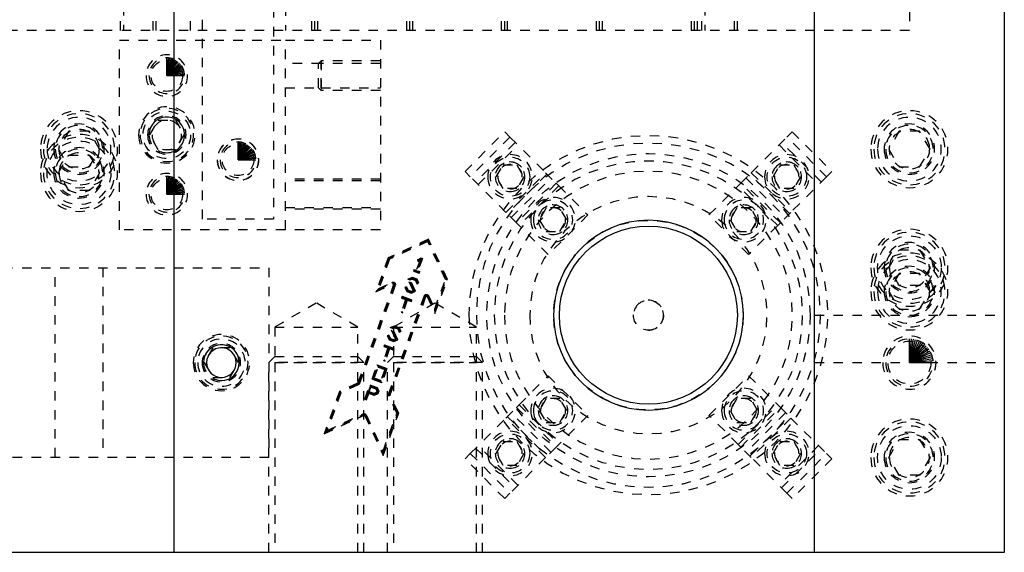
# Model space of a CAD drawing. Header units: inches. Extents: x 3 to 289, y 4 to 291.
# Tile 227 of 256: x 246.85 to 257.22, y 105.55 to 111.16. Entities that reach past the tile are written whole.
import ezdxf

# ---------------------------------------------------------------- set-up
doc = ezdxf.new("R2010")
doc.units = ezdxf.units.IN
doc.header["$LTSCALE"] = 0.5
doc.header["$MEASUREMENT"] = 0
doc.linetypes.add('HIDDEN', pattern=[0.225, 0.15, -0.075])
doc.layers.add('MFB', color=7, linetype='Continuous')

msp = doc.modelspace()

# ---------------------------------------------------------------- linework, layer by layer
at = {"layer": 'MFB', "color": 9, "linetype": 'Continuous'}
for p, q in [((248.471, 132.046), (248.471, 105.546)), ((255.221, 105.546), (255.221, 132.046)), ((257.221, 132.046), (257.221, 105.546)), ((248.471, 105.546), (246.471, 105.546)), ((257.221, 105.546), (255.221, 105.546))]:
    msp.add_line(p, q, dxfattribs=at)
at = {"layer": 'MFB', "color": 254, "linetype": 'HIDDEN'}
for p, q in [((256.221, 122.046), (256.221, 111.046)), ((248.646, 111.046), (248.646, 114.559)), ((248.771, 109.059), (248.771, 114.55)), ((251.924, 111.046), (251.924, 113.546)), ((251.956, 111.046), (251.956, 113.546)), ((251.987, 111.046), (251.987, 113.546)), ((252.924, 111.046), (252.924, 113.546)), ((252.956, 111.046), (252.956, 113.546)), ((252.987, 111.046), (252.987, 113.546)), ((249.646, 112.903), (249.646, 111.046)), ((249.924, 111.046), (249.924, 112.857)), ((249.956, 111.046), (249.956, 112.857)), ((249.987, 111.046), (249.987, 112.857)), ((250.924, 111.046), (250.924, 112.857)), ((250.956, 111.046), (250.956, 112.857)), ((250.987, 111.046), (250.987, 112.857)), ((249.521, 112.684), (249.521, 109.059)), ((247.908, 111.046), (247.908, 111.705)), ((247.94, 111.705), (247.94, 111.046)), ((248.252, 111.046), (248.252, 111.705)), ((248.283, 111.046), (248.283, 111.705)), ((253.924, 111.046), (253.924, 111.643)), ((254.033, 111.046), (254.033, 111.705)), ((254.065, 111.705), (254.065, 111.046)), ((254.377, 111.046), (254.377, 111.705)), ((254.408, 111.046), (254.408, 111.705)), ((253.956, 111.046), (253.956, 111.622)), ((253.987, 111.046), (253.987, 111.604)), ((256.221, 111.046), (246.721, 111.046)), ((247.896, 108.946), (247.896, 110.946)), ((247.896, 110.946), (249.646, 110.946)), ((249.646, 108.946), (249.646, 110.946)), ((249.646, 110.946), (250.646, 110.946)), ((250.646, 110.946), (250.646, 108.946)), ((249.993, 110.7), (250.021, 110.728)), ((250.646, 110.728), (250.021, 110.728)), ((250.021, 110.728), (250.021, 110.415)), ((250.021, 110.7), (249.646, 110.7)), ((249.993, 110.443), (249.993, 110.7)), ((250.021, 110.443), (250.021, 110.7)), ((250.646, 110.7), (250.021, 110.7)), ((249.646, 110.443), (250.021, 110.443)), ((249.993, 110.443), (250.021, 110.415)), ((250.021, 110.443), (250.646, 110.443)), ((250.646, 110.415), (250.021, 110.415)), ((248.216, 109.946), (248.306, 110.103)), ((248.306, 110.103), (248.486, 110.103)), ((248.486, 110.103), (248.576, 109.946)), ((247.363, 109.984), (247.254, 109.796)), ((247.579, 109.984), (247.363, 109.984)), ((247.688, 109.796), (247.579, 109.984)), ((256.113, 109.984), (256.004, 109.796)), ((256.329, 109.984), (256.113, 109.984)), ((256.438, 109.796), (256.329, 109.984)), ((248.306, 109.79), (248.216, 109.946)), ((248.576, 109.946), (248.486, 109.79)), ((251.539, 109.561), (251.956, 109.979)), ((252.012, 109.923), (251.594, 109.505)), ((251.956, 109.979), (252.012, 109.923)), ((252.012, 109.923), (252.387, 109.548)), ((254.555, 109.548), (254.93, 109.923)), ((254.93, 109.923), (254.986, 109.979)), ((255.348, 109.505), (254.93, 109.923)), ((254.986, 109.979), (255.403, 109.561)), ((247.254, 109.796), (247.363, 109.609)), ((247.579, 109.609), (247.688, 109.796)), ((248.486, 109.79), (248.306, 109.79)), ((252.068, 109.867), (251.65, 109.45)), ((251.678, 109.422), (252.095, 109.84)), ((254.847, 109.84), (255.264, 109.422)), ((255.292, 109.45), (254.874, 109.867)), ((256.004, 109.796), (256.113, 109.609)), ((256.329, 109.609), (256.438, 109.796)), ((247.254, 109.546), (247.363, 109.734)), ((247.363, 109.734), (247.579, 109.734)), ((247.579, 109.734), (247.688, 109.546)), ((247.363, 109.609), (247.579, 109.609)), ((251.868, 109.505), (251.94, 109.63)), ((251.94, 109.63), (252.085, 109.63)), ((252.085, 109.63), (252.157, 109.505)), ((254.785, 109.505), (254.857, 109.63)), ((254.857, 109.63), (255.002, 109.63)), ((255.002, 109.63), (255.074, 109.505)), ((256.113, 109.609), (256.329, 109.609)), ((247.363, 109.359), (247.254, 109.546)), ((247.688, 109.546), (247.579, 109.359)), ((250.646, 109.479), (249.646, 109.479)), ((250.646, 109.463), (249.646, 109.463)), ((251.594, 109.505), (251.539, 109.561)), ((251.97, 109.13), (251.594, 109.505)), ((251.94, 109.38), (251.868, 109.505)), ((251.97, 109.13), (252.387, 109.548)), ((252.402, 109.533), (251.984, 109.116)), ((252.025, 109.075), (252.443, 109.492)), ((252.157, 109.505), (252.085, 109.38)), ((252.387, 109.548), (252.498, 109.436)), ((254.444, 109.436), (254.555, 109.548)), ((254.499, 109.492), (254.917, 109.075)), ((254.958, 109.116), (254.54, 109.533)), ((254.555, 109.548), (254.972, 109.13)), ((254.857, 109.38), (254.785, 109.505)), ((255.348, 109.505), (254.972, 109.13)), ((255.074, 109.505), (255.002, 109.38)), ((255.403, 109.561), (255.348, 109.505)), ((247.579, 109.359), (247.363, 109.359)), ((252.085, 109.38), (251.94, 109.38)), ((252.498, 109.436), (252.081, 109.019)), ((252.526, 109.409), (252.109, 108.991)), ((252.526, 109.409), (252.498, 109.436)), ((252.526, 109.409), (252.833, 109.102)), ((254.109, 109.102), (254.416, 109.409)), ((254.444, 109.436), (254.416, 109.409)), ((254.833, 108.991), (254.416, 109.409)), ((254.861, 109.019), (254.444, 109.436)), ((255.002, 109.38), (254.857, 109.38)), ((249.646, 109.18), (250.646, 109.18)), ((250.646, 109.164), (249.646, 109.164)), ((252.393, 109.177), (252.321, 109.052)), ((252.538, 109.177), (252.393, 109.177)), ((252.61, 109.052), (252.538, 109.177)), ((254.404, 109.177), (254.332, 109.052)), ((254.549, 109.177), (254.404, 109.177)), ((254.621, 109.052), (254.549, 109.177)), ((249.521, 109.059), (248.771, 109.059)), ((252.081, 109.019), (251.97, 109.13)), ((252.321, 109.052), (252.393, 108.927)), ((252.833, 109.102), (252.415, 108.685)), ((252.538, 108.927), (252.61, 109.052)), ((254.527, 108.685), (254.109, 109.102)), ((254.332, 109.052), (254.404, 108.927)), ((254.549, 108.927), (254.621, 109.052)), ((254.972, 109.13), (254.861, 109.019)), ((249.646, 108.946), (247.896, 108.946)), ((250.646, 108.946), (249.646, 108.946)), ((252.081, 109.019), (252.109, 108.991)), ((252.415, 108.685), (252.109, 108.991)), ((254.833, 108.991), (254.527, 108.685)), ((254.833, 108.991), (254.861, 109.019)), ((251.154, 108.848), (250.729, 108.649)), ((251.149, 108.835), (251.154, 108.848)), ((251.352, 108.423), (251.154, 108.848)), ((252.393, 108.927), (252.538, 108.927)), ((254.404, 108.927), (254.549, 108.927)), ((251.149, 108.835), (250.736, 108.643)), ((251.145, 108.823), (250.743, 108.636)), ((251.149, 108.835), (251.145, 108.823)), ((251.332, 108.422), (251.145, 108.823)), ((251.342, 108.422), (251.149, 108.835)), ((250.729, 108.649), (250.598, 108.291)), ((250.736, 108.643), (250.614, 108.309)), ((250.743, 108.636), (250.63, 108.326)), ((250.736, 108.643), (250.729, 108.649)), ((250.736, 108.643), (250.743, 108.636)), ((251.078, 108.64), (251.03, 108.507)), ((251.036, 108.629), (251.077, 108.65)), ((251.09, 108.645), (251.042, 108.513)), ((251.049, 108.625), (251.078, 108.64)), ((251.061, 108.62), (251.078, 108.64)), ((251.077, 108.65), (251.09, 108.645)), ((251.077, 108.65), (251.078, 108.64)), ((251.078, 108.64), (251.09, 108.645)), ((256.004, 108.546), (256.113, 108.734)), ((256.113, 108.734), (256.329, 108.734)), ((256.329, 108.734), (256.438, 108.546)), ((245.471, 108.546), (249.471, 108.546)), ((247.221, 106.546), (247.221, 108.546)), ((247.721, 108.546), (247.721, 106.546)), ((249.471, 108.546), (249.471, 106.546)), ((251.061, 108.62), (251.024, 108.52)), ((251.049, 108.625), (251.036, 108.629)), ((251.036, 108.629), (251.045, 108.612)), ((251.049, 108.625), (251.045, 108.612)), ((251.045, 108.612), (251.061, 108.62)), ((256.113, 108.359), (256.004, 108.546)), ((256.438, 108.546), (256.329, 108.359)), ((250.937, 108.426), (250.98, 108.446)), ((250.991, 108.307), (250.937, 108.426)), ((250.937, 108.426), (250.95, 108.422)), ((250.95, 108.422), (250.98, 108.436)), ((250.963, 108.417), (250.98, 108.425)), ((250.98, 108.446), (251.029, 108.428)), ((250.98, 108.446), (250.98, 108.436)), ((250.98, 108.436), (250.98, 108.425)), ((250.98, 108.436), (251.022, 108.421)), ((250.98, 108.425), (251.015, 108.413)), ((251.003, 108.527), (250.997, 108.509)), ((251.009, 108.515), (250.997, 108.509)), ((250.997, 108.509), (251.056, 108.488)), ((251.003, 108.527), (251.024, 108.52)), ((251.003, 108.527), (251.009, 108.515)), ((251.009, 108.515), (251.03, 108.507)), ((251.029, 108.428), (251.022, 108.421)), ((251.03, 108.507), (251.024, 108.52)), ((251.029, 108.428), (251.049, 108.386)), ((251.03, 108.507), (251.042, 108.513)), ((251.03, 108.507), (251.051, 108.5)), ((251.042, 108.513), (251.063, 108.506)), ((251.051, 108.5), (251.063, 108.506)), ((251.051, 108.5), (251.056, 108.488)), ((251.056, 108.488), (251.063, 108.506)), ((256.113, 108.484), (256.004, 108.296)), ((256.329, 108.484), (256.113, 108.484)), ((256.438, 108.296), (256.329, 108.484)), ((250.786, 108.368), (250.409, 107.332)), ((250.794, 108.364), (250.417, 107.329)), ((250.803, 108.361), (250.426, 107.326)), ((250.598, 108.291), (250.778, 108.375)), ((250.614, 108.309), (250.774, 108.383)), ((250.614, 108.309), (250.63, 108.326)), ((250.63, 108.326), (250.77, 108.391)), ((250.774, 108.383), (250.77, 108.391)), ((250.774, 108.383), (250.778, 108.375)), ((250.794, 108.364), (250.786, 108.368)), ((250.794, 108.364), (250.803, 108.361)), ((250.923, 108.346), (250.905, 108.338)), ((250.905, 108.338), (250.925, 108.296)), ((250.905, 108.338), (250.918, 108.334)), ((250.923, 108.346), (250.918, 108.334)), ((250.918, 108.334), (250.932, 108.304)), ((250.923, 108.346), (250.939, 108.311)), ((250.95, 108.422), (250.963, 108.417)), ((251.004, 108.302), (250.95, 108.422)), ((251.016, 108.298), (250.963, 108.417)), ((251.022, 108.421), (251.015, 108.413)), ((251.015, 108.413), (251.031, 108.378)), ((251.022, 108.421), (251.036, 108.39)), ((251.036, 108.39), (251.031, 108.378)), ((251.031, 108.378), (251.049, 108.386)), ((251.049, 108.386), (251.036, 108.39)), ((251.219, 108.112), (251.332, 108.422)), ((251.22, 108.088), (251.342, 108.422)), ((251.221, 108.064), (251.352, 108.423)), ((251.342, 108.422), (251.332, 108.422)), ((251.342, 108.422), (251.352, 108.423)), ((256.329, 108.359), (256.113, 108.359)), ((250.614, 108.309), (250.598, 108.291)), ((250.733, 107.214), (251.11, 108.25)), ((250.741, 107.211), (251.118, 108.246)), ((250.75, 107.208), (251.127, 108.243)), ((250.875, 108.245), (250.869, 108.227)), ((250.869, 108.227), (250.881, 108.232)), ((250.869, 108.227), (250.912, 108.211)), ((250.875, 108.245), (250.979, 108.207)), ((250.875, 108.245), (250.881, 108.232)), ((250.881, 108.232), (250.924, 108.217)), ((250.932, 108.304), (250.925, 108.296)), ((250.925, 108.296), (250.974, 108.278)), ((250.932, 108.304), (250.939, 108.311)), ((250.932, 108.304), (250.974, 108.288)), ((250.939, 108.311), (250.973, 108.299)), ((250.973, 108.299), (250.991, 108.307)), ((250.974, 108.288), (250.973, 108.299)), ((250.974, 108.288), (251.004, 108.302)), ((250.974, 108.278), (251.016, 108.298)), ((250.974, 108.288), (250.974, 108.278)), ((251.004, 108.302), (250.991, 108.307)), ((251.004, 108.302), (251.016, 108.298)), ((251.118, 108.246), (251.11, 108.25)), ((251.118, 108.246), (251.127, 108.243)), ((251.146, 108.248), (251.138, 108.244)), ((251.138, 108.244), (251.221, 108.064)), ((251.146, 108.248), (251.154, 108.252)), ((251.146, 108.248), (251.22, 108.088)), ((251.154, 108.252), (251.219, 108.112)), ((256.004, 108.296), (256.113, 108.109)), ((256.329, 108.109), (256.438, 108.296)), ((249.971, 108.174), (249.533, 107.921)), ((250.408, 107.921), (249.971, 108.174)), ((251.221, 108.174), (250.783, 107.921)), ((250.912, 108.211), (250.864, 108.079)), ((250.924, 108.217), (250.876, 108.085)), ((250.93, 108.204), (250.882, 108.072)), ((250.912, 108.211), (250.924, 108.217)), ((250.924, 108.217), (250.93, 108.204)), ((250.924, 108.217), (250.967, 108.201)), ((250.93, 108.204), (250.973, 108.189)), ((250.979, 108.207), (250.967, 108.201)), ((250.967, 108.201), (250.973, 108.189)), ((250.973, 108.189), (250.979, 108.207)), ((251.658, 107.921), (251.221, 108.174)), ((250.864, 108.079), (250.876, 108.085)), ((250.864, 108.079), (250.882, 108.072)), ((250.882, 108.072), (250.876, 108.085)), ((251.22, 108.088), (251.219, 108.112)), ((251.22, 108.088), (251.221, 108.064)), ((255.221, 108.046), (257.221, 108.046)), ((256.113, 108.109), (256.329, 108.109)), ((249.533, 107.921), (250.408, 107.921)), ((249.533, 107.921), (249.533, 107.546)), ((250.408, 107.546), (250.408, 107.921)), ((250.751, 107.915), (250.794, 107.935)), ((250.805, 107.796), (250.751, 107.915)), ((250.751, 107.915), (250.764, 107.911)), ((250.764, 107.911), (250.794, 107.925)), ((250.764, 107.911), (250.777, 107.906)), ((250.818, 107.791), (250.764, 107.911)), ((250.777, 107.906), (250.794, 107.914)), ((250.83, 107.787), (250.777, 107.906)), ((250.783, 107.921), (250.783, 107.546)), ((250.783, 107.921), (251.658, 107.921)), ((250.794, 107.935), (250.843, 107.917)), ((250.794, 107.935), (250.794, 107.927)), ((250.794, 107.927), (250.794, 107.925)), ((250.794, 107.925), (250.794, 107.914)), ((250.794, 107.925), (250.836, 107.91)), ((250.794, 107.914), (250.829, 107.902)), ((250.836, 107.91), (250.829, 107.902)), ((250.843, 107.917), (250.836, 107.91)), ((250.836, 107.91), (250.85, 107.88)), ((250.843, 107.917), (250.863, 107.875)), ((251.658, 107.546), (251.658, 107.921)), ((250.737, 107.835), (250.719, 107.827)), ((250.719, 107.827), (250.739, 107.785)), ((250.719, 107.827), (250.732, 107.823)), ((250.737, 107.835), (250.732, 107.823)), ((250.732, 107.823), (250.746, 107.793)), ((250.737, 107.835), (250.753, 107.8)), ((250.829, 107.902), (250.845, 107.867)), ((250.85, 107.88), (250.845, 107.867)), ((250.845, 107.867), (250.863, 107.875)), ((250.863, 107.875), (250.85, 107.88)), ((248.881, 107.703), (248.791, 107.546)), ((249.061, 107.703), (248.881, 107.703)), ((249.151, 107.546), (249.061, 107.703)), ((250.726, 107.7), (250.678, 107.568)), ((250.689, 107.734), (250.683, 107.716)), ((250.683, 107.716), (250.695, 107.721)), ((250.683, 107.716), (250.726, 107.7)), ((250.689, 107.734), (250.793, 107.696)), ((250.689, 107.734), (250.695, 107.721)), ((250.738, 107.706), (250.69, 107.574)), ((250.695, 107.721), (250.738, 107.706)), ((250.726, 107.7), (250.738, 107.706)), ((250.738, 107.706), (250.744, 107.694)), ((250.738, 107.706), (250.781, 107.69)), ((250.746, 107.793), (250.739, 107.785)), ((250.739, 107.785), (250.788, 107.767)), ((250.746, 107.793), (250.753, 107.8)), ((250.746, 107.793), (250.788, 107.777)), ((250.753, 107.8), (250.787, 107.788)), ((250.787, 107.788), (250.805, 107.796)), ((250.788, 107.777), (250.787, 107.788)), ((250.788, 107.777), (250.818, 107.791)), ((250.788, 107.767), (250.83, 107.787)), ((250.788, 107.777), (250.788, 107.767)), ((250.818, 107.791), (250.805, 107.796)), ((250.818, 107.791), (250.83, 107.787)), ((249.533, 107.609), (249.471, 107.546)), ((249.533, 107.609), (250.408, 107.609)), ((250.408, 107.609), (250.471, 107.546)), ((250.744, 107.694), (250.696, 107.561)), ((250.783, 107.609), (250.721, 107.546)), ((250.744, 107.694), (250.787, 107.678)), ((250.793, 107.696), (250.781, 107.69)), ((250.781, 107.69), (250.783, 107.685)), ((250.783, 107.685), (250.787, 107.678)), ((250.783, 107.609), (251.658, 107.609)), ((250.787, 107.678), (250.793, 107.696)), ((251.658, 107.609), (251.721, 107.546)), ((248.791, 107.546), (248.881, 107.39)), ((249.061, 107.39), (249.151, 107.546)), ((249.471, 105.546), (249.471, 107.546)), ((250.471, 107.546), (249.471, 107.546)), ((249.533, 107.546), (249.533, 105.546)), ((249.533, 107.546), (250.408, 107.546)), ((250.408, 105.546), (250.408, 107.546)), ((250.471, 105.546), (250.471, 107.546)), ((250.558, 107.372), (250.612, 107.522)), ((250.57, 107.378), (250.618, 107.51)), ((250.582, 107.383), (250.624, 107.498)), ((250.612, 107.522), (250.716, 107.484)), ((250.618, 107.51), (250.612, 107.522)), ((250.618, 107.51), (250.624, 107.498)), ((250.618, 107.51), (250.704, 107.479)), ((250.624, 107.498), (250.692, 107.473)), ((250.678, 107.568), (250.69, 107.574)), ((250.678, 107.568), (250.696, 107.561)), ((250.696, 107.561), (250.69, 107.574)), ((250.721, 105.546), (250.721, 107.546)), ((251.721, 107.546), (250.721, 107.546)), ((250.783, 107.546), (250.783, 105.546)), ((250.783, 107.546), (251.658, 107.546)), ((251.658, 105.546), (251.658, 107.546)), ((251.721, 105.546), (251.721, 107.546)), ((255.221, 107.546), (257.221, 107.546)), ((248.881, 107.39), (249.061, 107.39)), ((250.692, 107.473), (250.65, 107.359)), ((250.704, 107.479), (250.656, 107.347)), ((250.716, 107.484), (250.662, 107.334)), ((250.692, 107.473), (250.704, 107.479)), ((250.704, 107.479), (250.716, 107.484)), ((252.109, 107.102), (252.415, 107.408)), ((252.415, 107.408), (252.833, 106.99)), ((254.109, 106.99), (254.527, 107.408)), ((254.527, 107.408), (254.833, 107.102)), ((250.406, 107.328), (250.216, 107.24)), ((250.409, 107.32), (250.223, 107.233)), ((250.413, 107.312), (250.23, 107.227)), ((250.409, 107.32), (250.406, 107.328)), ((250.417, 107.329), (250.409, 107.332)), ((250.409, 107.32), (250.413, 107.312)), ((250.417, 107.329), (250.426, 107.326)), ((250.481, 107.161), (250.535, 107.311)), ((250.517, 107.232), (250.541, 107.299)), ((250.529, 107.238), (250.547, 107.286)), ((250.535, 107.311), (250.612, 107.283)), ((250.535, 107.311), (250.541, 107.299)), ((250.541, 107.299), (250.605, 107.275)), ((250.541, 107.299), (250.547, 107.286)), ((250.547, 107.286), (250.598, 107.268)), ((250.57, 107.378), (250.558, 107.372)), ((250.662, 107.334), (250.558, 107.372)), ((250.57, 107.378), (250.582, 107.383)), ((250.656, 107.347), (250.57, 107.378)), ((250.65, 107.359), (250.582, 107.383)), ((250.656, 107.347), (250.65, 107.359)), ((250.656, 107.347), (250.662, 107.334)), ((250.216, 107.24), (250.053, 106.794)), ((250.223, 107.233), (250.069, 106.811)), ((250.23, 107.227), (250.085, 106.829)), ((250.223, 107.233), (250.216, 107.24)), ((250.223, 107.233), (250.23, 107.227)), ((250.493, 107.166), (250.517, 107.232)), ((250.499, 107.154), (250.523, 107.22)), ((250.529, 107.238), (250.517, 107.232)), ((250.523, 107.22), (250.517, 107.232)), ((250.581, 107.209), (250.517, 107.232)), ((250.581, 107.199), (250.523, 107.22)), ((250.581, 107.219), (250.529, 107.238)), ((250.603, 107.23), (250.581, 107.219)), ((250.611, 107.223), (250.581, 107.209)), ((250.581, 107.209), (250.581, 107.219)), ((250.619, 107.216), (250.581, 107.199)), ((250.581, 107.199), (250.581, 107.209)), ((250.605, 107.275), (250.598, 107.268)), ((250.598, 107.268), (250.609, 107.245)), ((250.609, 107.245), (250.603, 107.23)), ((250.611, 107.223), (250.603, 107.23)), ((250.612, 107.283), (250.605, 107.275)), ((250.605, 107.275), (250.619, 107.245)), ((250.619, 107.245), (250.609, 107.245)), ((250.619, 107.245), (250.611, 107.223)), ((250.619, 107.216), (250.611, 107.223)), ((250.612, 107.283), (250.629, 107.246)), ((250.629, 107.246), (250.619, 107.216)), ((250.629, 107.246), (250.619, 107.245)), ((250.741, 107.211), (250.733, 107.214)), ((250.742, 107.199), (250.734, 107.195)), ((250.819, 107.012), (250.734, 107.195)), ((250.741, 107.211), (250.75, 107.208)), ((250.742, 107.199), (250.75, 107.203)), ((250.829, 107.013), (250.742, 107.199)), ((250.839, 107.013), (250.75, 107.203)), ((250.481, 107.161), (250.493, 107.166)), ((250.481, 107.161), (250.499, 107.154)), ((250.499, 107.154), (250.493, 107.166)), ((252.109, 107.102), (252.081, 107.074)), ((252.109, 107.102), (252.526, 106.684)), ((252.393, 107.166), (252.321, 107.041)), ((252.538, 107.166), (252.393, 107.166)), ((252.61, 107.041), (252.538, 107.166)), ((254.404, 107.166), (254.332, 107.041)), ((254.549, 107.166), (254.404, 107.166)), ((254.416, 106.684), (254.833, 107.102)), ((254.621, 107.041), (254.549, 107.166)), ((254.861, 107.074), (254.833, 107.102)), ((250.053, 106.794), (250.473, 106.989)), ((250.069, 106.811), (250.469, 106.998)), ((250.085, 106.829), (250.465, 107.006)), ((250.469, 106.998), (250.465, 107.006)), ((250.469, 106.998), (250.473, 106.989)), ((250.489, 106.99), (250.481, 106.987)), ((250.481, 106.987), (250.676, 106.567)), ((250.489, 106.99), (250.497, 106.994)), ((250.489, 106.99), (250.675, 106.591)), ((250.497, 106.994), (250.674, 106.614)), ((250.674, 106.614), (250.819, 107.012)), ((250.675, 106.591), (250.829, 107.013)), ((250.676, 106.567), (250.839, 107.013)), ((250.829, 107.013), (250.819, 107.012)), ((250.829, 107.013), (250.839, 107.013)), ((251.97, 106.962), (252.081, 107.074)), ((251.984, 106.977), (252.402, 106.559)), ((252.443, 106.601), (252.025, 107.018)), ((252.081, 107.074), (252.498, 106.656)), ((252.321, 107.041), (252.393, 106.916)), ((252.833, 106.99), (252.526, 106.684)), ((252.538, 106.916), (252.61, 107.041)), ((254.416, 106.684), (254.109, 106.99)), ((254.332, 107.041), (254.404, 106.916)), ((254.444, 106.656), (254.861, 107.074)), ((254.917, 107.018), (254.499, 106.601)), ((254.54, 106.559), (254.958, 106.977)), ((254.549, 106.916), (254.621, 107.041)), ((254.861, 107.074), (254.972, 106.962)), ((251.594, 106.587), (251.97, 106.962)), ((252.387, 106.545), (251.97, 106.962)), ((252.393, 106.916), (252.538, 106.916)), ((254.404, 106.916), (254.549, 106.916)), ((254.972, 106.962), (254.555, 106.545)), ((254.972, 106.962), (255.348, 106.587)), ((250.069, 106.811), (250.053, 106.794)), ((250.069, 106.811), (250.085, 106.829)), ((252.095, 106.253), (251.678, 106.671)), ((251.868, 106.588), (251.94, 106.713)), ((251.94, 106.713), (252.085, 106.713)), ((252.085, 106.713), (252.157, 106.588)), ((252.498, 106.656), (252.526, 106.684)), ((254.416, 106.684), (254.444, 106.656)), ((254.785, 106.588), (254.857, 106.713)), ((255.264, 106.671), (254.847, 106.253)), ((254.857, 106.713), (255.002, 106.713)), ((255.002, 106.713), (255.074, 106.588)), ((256.004, 106.546), (256.113, 106.734)), ((256.113, 106.734), (256.329, 106.734)), ((256.329, 106.734), (256.438, 106.546)), ((250.675, 106.591), (250.674, 106.614)), ((250.675, 106.591), (250.676, 106.567)), ((251.539, 106.532), (251.594, 106.587)), ((251.594, 106.587), (252.012, 106.17)), ((251.65, 106.643), (252.068, 106.225)), ((251.94, 106.463), (251.868, 106.588)), ((252.157, 106.588), (252.085, 106.463)), ((252.498, 106.656), (252.387, 106.545)), ((254.555, 106.545), (254.444, 106.656)), ((254.857, 106.463), (254.785, 106.588)), ((254.874, 106.225), (255.292, 106.643)), ((254.93, 106.17), (255.348, 106.587)), ((255.074, 106.588), (255.002, 106.463)), ((255.348, 106.587), (255.403, 106.532)), ((249.471, 106.546), (245.471, 106.546)), ((251.956, 106.114), (251.539, 106.532)), ((252.085, 106.463), (251.94, 106.463)), ((252.387, 106.545), (252.012, 106.17)), ((254.93, 106.17), (254.555, 106.545)), ((255.002, 106.463), (254.857, 106.463)), ((255.403, 106.532), (254.986, 106.114)), ((256.113, 106.359), (256.004, 106.546)), ((256.438, 106.546), (256.329, 106.359)), ((256.329, 106.359), (256.113, 106.359)), ((252.012, 106.17), (251.956, 106.114)), ((254.986, 106.114), (254.93, 106.17))]:
    msp.add_line(p, q, dxfattribs=at)
at = {"layer": 'MFB', "color": 100, "linetype": 'Continuous'}
for p, q in [((248.396, 110.571), (248.396, 110.759)), ((248.396, 110.571), (248.412, 110.758)), ((248.396, 110.571), (248.429, 110.756)), ((248.396, 110.571), (248.445, 110.752)), ((248.396, 110.571), (248.46, 110.748)), ((248.396, 110.571), (248.475, 110.741)), ((248.396, 110.571), (248.49, 110.734)), ((248.396, 110.571), (248.504, 110.725)), ((248.396, 110.571), (248.517, 110.715)), ((248.396, 110.571), (248.529, 110.704)), ((248.396, 110.571), (248.54, 110.692)), ((248.396, 110.571), (248.55, 110.679)), ((248.396, 110.571), (248.558, 110.665)), ((248.396, 110.571), (248.566, 110.651)), ((248.396, 110.571), (248.572, 110.635)), ((248.396, 110.571), (248.577, 110.62)), ((248.396, 110.571), (248.581, 110.604)), ((248.396, 110.571), (248.583, 110.588)), ((248.396, 110.571), (248.583, 110.571)), ((249.146, 109.684), (249.162, 109.871)), ((249.146, 109.684), (249.146, 109.871)), ((249.146, 109.684), (249.179, 109.868)), ((249.146, 109.684), (249.195, 109.865)), ((249.146, 109.684), (249.21, 109.86)), ((249.146, 109.684), (249.225, 109.854)), ((249.146, 109.684), (249.24, 109.846)), ((249.146, 109.684), (249.254, 109.837)), ((249.146, 109.684), (249.267, 109.827)), ((249.146, 109.684), (249.279, 109.816)), ((249.146, 109.684), (249.29, 109.804)), ((249.146, 109.684), (249.3, 109.791)), ((249.146, 109.684), (249.308, 109.778)), ((249.146, 109.684), (249.316, 109.763)), ((249.146, 109.684), (249.322, 109.748)), ((249.146, 109.684), (249.327, 109.732)), ((249.146, 109.684), (249.331, 109.716)), ((249.146, 109.684), (249.333, 109.7)), ((249.146, 109.684), (249.333, 109.684)), ((248.396, 109.321), (248.396, 109.509)), ((248.396, 109.321), (248.412, 109.508)), ((248.396, 109.321), (248.429, 109.506)), ((248.396, 109.321), (248.445, 109.502)), ((248.396, 109.321), (248.46, 109.498)), ((248.396, 109.321), (248.475, 109.491)), ((248.396, 109.321), (248.49, 109.484)), ((248.396, 109.321), (248.504, 109.475)), ((248.396, 109.321), (248.517, 109.465)), ((248.396, 109.321), (248.529, 109.454)), ((248.396, 109.321), (248.54, 109.442)), ((248.396, 109.321), (248.55, 109.429)), ((248.396, 109.321), (248.558, 109.415)), ((248.396, 109.321), (248.566, 109.401)), ((248.396, 109.321), (248.572, 109.385)), ((248.396, 109.321), (248.577, 109.37)), ((248.396, 109.321), (248.581, 109.354)), ((248.396, 109.321), (248.583, 109.338)), ((248.396, 109.321), (248.583, 109.321)), ((256.221, 107.546), (256.221, 107.796)), ((256.221, 107.546), (256.243, 107.795)), ((256.221, 107.546), (256.264, 107.793)), ((256.221, 107.546), (256.286, 107.788)), ((256.221, 107.546), (256.307, 107.781)), ((256.221, 107.546), (256.327, 107.773)), ((256.221, 107.546), (256.346, 107.763)), ((256.221, 107.546), (256.364, 107.751)), ((256.221, 107.546), (256.382, 107.738)), ((256.221, 107.546), (256.398, 107.723)), ((256.221, 107.546), (256.413, 107.707)), ((256.221, 107.546), (256.426, 107.69)), ((256.221, 107.546), (256.438, 107.671)), ((256.221, 107.546), (256.448, 107.652)), ((256.221, 107.546), (256.456, 107.632)), ((256.221, 107.546), (256.462, 107.611)), ((256.221, 107.546), (256.467, 107.59)), ((256.221, 107.546), (256.47, 107.568)), ((256.221, 107.546), (256.471, 107.546))]:
    msp.add_line(p, q, dxfattribs=at)
at = {"layer": 'MFB', "color": 254, "linetype": 'Continuous'}
msp.add_line((255.221, 105.546), (248.471, 105.546), dxfattribs=at)
at = {"layer": 'MFB', "color": 254, "linetype": 'HIDDEN', "extrusion": (0, 0, -1)}
for centre, radius in [((-248.396, 110.571), 0.219), ((-248.396, 110.571), 0.188), ((-247.471, 109.796), 0.406), ((-248.396, 109.946), 0.297), ((-248.396, 109.946), 0.281), ((-256.221, 109.796), 0.406), ((-247.471, 109.796), 0.375), ((-247.471, 109.796), 0.336), ((-248.396, 109.946), 0.203), ((-248.396, 109.946), 0.188), ((-248.396, 109.946), 0.156), ((-256.221, 109.796), 0.375), ((-256.221, 109.796), 0.336), ((-247.471, 109.796), 0.266), ((-247.471, 109.796), 0.25), ((-256.221, 109.796), 0.266), ((-256.221, 109.796), 0.25), ((-247.471, 109.546), 0.406), ((-247.471, 109.546), 0.375), ((-249.146, 109.684), 0.219), ((-249.146, 109.684), 0.218), ((-253.471, 108.046), 1.892), ((-247.471, 109.546), 0.266), ((-247.471, 109.546), 0.25), ((-249.146, 109.684), 0.188), ((-253.471, 108.046), 1.813), ((-247.471, 109.546), 0.211), ((-252.013, 109.505), 0.234), ((-253.471, 108.046), 1.625), ((-254.929, 109.505), 0.234), ((-252.013, 109.505), 0.156), ((-252.013, 109.505), 0.129), ((-254.929, 109.505), 0.156), ((-254.929, 109.505), 0.129), ((-248.396, 109.321), 0.219), ((-248.396, 109.321), 0.188), ((-253.471, 108.046), 1.517), ((-253.471, 108.046), 1.25), ((-252.466, 109.052), 0.234), ((-252.466, 109.052), 0.207), ((-254.476, 109.052), 0.234), ((-254.476, 109.052), 0.207), ((-252.466, 109.052), 0.156), ((-254.476, 109.052), 0.156), ((-256.221, 108.546), 0.406), ((-256.221, 108.546), 0.375), ((-256.221, 108.546), 0.266), ((-256.221, 108.546), 0.25), ((-256.221, 108.546), 0.211), ((-256.221, 108.296), 0.406), ((-256.221, 108.296), 0.375), ((-256.221, 108.296), 0.336), ((-256.221, 108.296), 0.266), ((-256.221, 108.296), 0.25), ((-248.971, 107.546), 0.297), ((-248.971, 107.546), 0.281), ((-256.221, 107.546), 0.281), ((-248.971, 107.546), 0.25), ((-248.971, 107.546), 0.203), ((-248.971, 107.546), 0.188), ((-256.221, 107.546), 0.25), ((-252.466, 107.041), 0.234), ((-252.466, 107.041), 0.207), ((-252.466, 107.041), 0.156), ((-254.476, 107.041), 0.234), ((-254.476, 107.041), 0.207), ((-254.476, 107.041), 0.156), ((-256.221, 106.546), 0.406), ((-256.221, 106.546), 0.375), ((-252.013, 106.588), 0.234), ((-254.929, 106.588), 0.234), ((-256.221, 106.546), 0.266), ((-256.221, 106.546), 0.25), ((-252.013, 106.588), 0.156), ((-252.013, 106.588), 0.129), ((-254.929, 106.588), 0.156), ((-254.929, 106.588), 0.129), ((-256.221, 106.546), 0.211)]:
    msp.add_circle(centre, radius, dxfattribs=at)
at = {"layer": 'MFB', "color": 254, "linetype": 'HIDDEN'}
for centre, radius in [((248.396, 110.571), 0.166), ((248.396, 109.946), 0.25), ((247.471, 109.796), 0.211), ((256.221, 109.796), 0.211), ((247.471, 109.546), 0.336), ((249.146, 109.684), 0.166), ((253.471, 108.046), 1.704), ((252.013, 109.505), 0.207), ((254.929, 109.505), 0.207), ((248.396, 109.321), 0.166), ((252.466, 109.052), 0.129), ((254.476, 109.052), 0.129), ((253.471, 108.046), 0.999), ((256.221, 108.546), 0.336), ((256.221, 108.296), 0.211), ((253.471, 108.046), 0.158), ((256.221, 107.546), 0.226), ((252.466, 107.041), 0.129), ((254.476, 107.041), 0.129), ((256.221, 106.546), 0.336), ((252.013, 106.588), 0.207), ((254.929, 106.588), 0.207)]:
    msp.add_circle(centre, radius, dxfattribs=at)
at = {"layer": 'MFB', "color": 254, "linetype": 'Continuous', "extrusion": (0, 0, -1)}
for centre, radius in [((-253.471, 108.046), 1), ((-248.971, 107.546), 0.156)]:
    msp.add_circle(centre, radius, dxfattribs=at)
at = {"layer": 'MFB', "color": 136, "linetype": 'Continuous'}
msp.add_circle((253.471, 108.046), 0.938, dxfattribs=at)
at = {"layer": 'MFB', "color": 254, "linetype": 'HIDDEN'}
for centre, radius in [((248.396, 109.946), 0.188), ((247.471, 109.796), 0.25), ((256.221, 109.796), 0.25), ((247.471, 109.546), 0.25), ((252.013, 109.505), 0.156), ((254.929, 109.505), 0.156), ((252.466, 109.052), 0.156), ((254.476, 109.052), 0.156), ((256.221, 108.546), 0.25), ((256.221, 108.296), 0.25), ((253.471, 108.046), 0.158), ((252.466, 107.041), 0.156), ((254.476, 107.041), 0.156), ((256.221, 106.546), 0.25), ((252.013, 106.588), 0.156), ((254.929, 106.588), 0.156)]:
    msp.add_arc(centre, radius, 270, 180, dxfattribs=at)
at = {"layer": 'MFB', "color": 254, "linetype": 'HIDDEN', "extrusion": (0, 0, -1)}
for centre, radius, start, end in [((-250.78, 108.37), 0.0241, 65, 200), ((-250.78, 108.37), 0.015, 65, 200), ((-250.78, 108.37), 0.00591, 65, 200), ((-251.132, 108.241), 0.0241, 20, 155), ((-251.132, 108.241), 0.015, 20, 155), ((-251.132, 108.241), 0.00591, 20, 155), ((-250.403, 107.334), 0.00591, 200, 245), ((-250.403, 107.334), 0.015, 200, 245), ((-250.403, 107.334), 0.0241, 200, 245), ((-250.755, 107.206), 0.0241, 335, 20), ((-250.755, 107.206), 0.015, 335, 20), ((-250.755, 107.206), 0.00591, 335, 20), ((-250.475, 106.984), 0.0241, 65, 155), ((-250.475, 106.984), 0.015, 65, 155), ((-250.475, 106.984), 0.00591, 65, 155)]:
    msp.add_arc(centre, radius, start, end, dxfattribs=at)
at = {"layer": 'MFB', "color": 2, "linetype": 'Continuous'}
msp.add_arc((248.971, 107.546), 0.188, 270, 180, dxfattribs=at)

doc.saveas('drawing.dxf')
